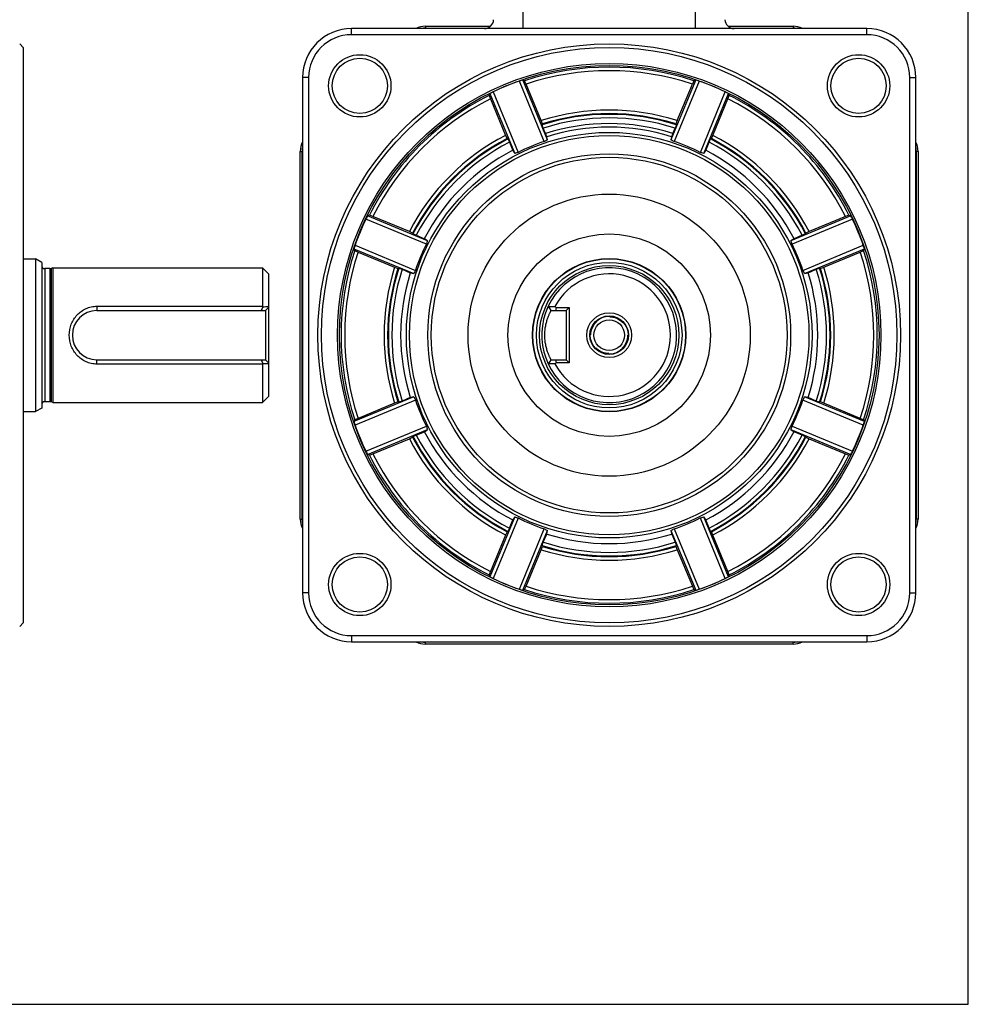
# Model space of a CAD drawing. Header units: millimetres. Extents: x 0 to 432, y 0 to 279.
# Tile 16 of 21: x 277 to 432, y 0 to 161. Entities that reach past the tile are written whole.
import ezdxf

# ---------------------------------------------------------------- set-up
doc = ezdxf.new("R2010")
doc.units = ezdxf.units.MM
doc.header["$LTSCALE"] = 23.749
doc.linetypes.add('HIDDEN', pattern=[0.2, 0.1, -0.1])
doc.layers.get('0').update_dxf_attribs({"linetype": 'CONTINUOUS'})
doc.layers.add('02___PRT_ALL_AXES', color=7, linetype='CONTINUOUS')
doc.layers.add('DEFAULT_2', color=8, linetype='HIDDEN')

msp = doc.modelspace()

# ---------------------------------------------------------------- linework, layer by layer
at = {"color": 7, "linetype": 'Continuous'}
for p, q in [((431.8, 0), (431.8, 279.4)), ((415.25, 159.12), (331.25, 159.12)), ((392.64, 159.49), (403.23, 159.49)), ((393.15, 159.19), (403.23, 159.19)), ((403.23, 159.49), (403.23, 159.19)), ((415.25, 158.12), (415.25, 159.12)), ((415.25, 158.12), (331.25, 158.12)), ((277.72, 156.03), (277.72, 62.2)), ((323.25, 151.12), (323.25, 67.12)), ((324.25, 151.12), (324.25, 67.12)), ((422.25, 151.12), (423.25, 151.12)), ((422.25, 67.12), (422.25, 151.12)), ((423.25, 67.12), (423.25, 151.12)), ((362.67, 140.7), (358.6, 150.55)), ((363.2, 140.96), (359.15, 150.73)), ((362.15, 144.1), (359.69, 150.05)), ((387.35, 150.73), (383.31, 140.96)), ((387.91, 150.55), (383.83, 140.7)), ((384.35, 144.1), (386.81, 150.05)), ((353.8, 148.51), (357.84, 138.74)), ((354.32, 148.78), (358.4, 138.93)), ((388.11, 138.93), (392.18, 148.78)), ((388.66, 138.74), (392.7, 148.51)), ((353.89, 147.65), (356.36, 141.7)), ((390.14, 141.7), (392.61, 147.65)), ((362.36, 143.56), (362.15, 144.1)), ((362.36, 143.56), (362.3, 143.43)), ((362.51, 142.88), (362.3, 143.43)), ((384.2, 143.43), (383.99, 142.88)), ((384.35, 144.1), (384.14, 143.56)), ((384.14, 143.56), (384.2, 143.43)), ((356.36, 141.7), (356.6, 141.17)), ((362.87, 142.02), (362.51, 142.88)), ((363.08, 141.48), (362.87, 142.02)), ((363.2, 140.96), (363.08, 141.48)), ((383.42, 141.48), (383.31, 140.96)), ((383.63, 142.02), (383.42, 141.48)), ((383.63, 142.02), (383.99, 142.88)), ((389.91, 141.17), (390.14, 141.7)), ((356.6, 141.17), (356.73, 141.12)), ((356.73, 141.12), (356.97, 140.59)), ((356.97, 140.59), (357.52, 139.26)), ((388.98, 139.26), (389.53, 140.59)), ((389.53, 140.59), (389.77, 141.12)), ((389.91, 141.17), (389.77, 141.12)), ((322.88, 79.14), (322.88, 139.09)), ((322.88, 139.09), (323.18, 139.09)), ((323.18, 79.14), (323.18, 139.09)), ((357.52, 139.26), (357.84, 138.74)), ((388.66, 138.74), (388.98, 139.26)), ((423.62, 139.09), (423.32, 139.09)), ((423.32, 139.09), (423.32, 79.14)), ((423.62, 139.09), (423.62, 79.14)), ((334.17, 128.68), (333.86, 128.57)), ((343.62, 124.52), (333.86, 128.57)), ((334.71, 128.47), (334.17, 128.68)), ((340.67, 126.01), (334.71, 128.47)), ((412.64, 128.57), (402.88, 124.52)), ((411.79, 128.47), (405.84, 126.01)), ((412.34, 128.68), (411.79, 128.47)), ((412.34, 128.68), (412.64, 128.57)), ((343.44, 123.97), (333.59, 128.05)), ((412.91, 128.05), (403.06, 123.97)), ((341.2, 125.77), (340.67, 126.01)), ((341.2, 125.77), (341.25, 125.64)), ((341.78, 125.4), (341.25, 125.64)), ((341.78, 125.4), (343.11, 124.85)), ((404.72, 125.4), (403.39, 124.85)), ((405.25, 125.64), (404.72, 125.4)), ((405.3, 125.77), (405.25, 125.64)), ((405.84, 126.01), (405.3, 125.77)), ((331.82, 123.77), (341.67, 119.69)), ((343.62, 124.52), (343.11, 124.85)), ((403.39, 124.85), (402.88, 124.52)), ((404.84, 119.69), (414.68, 123.77)), ((331.78, 122.92), (331.64, 123.22)), ((331.64, 123.22), (341.41, 119.17)), ((331.78, 122.92), (332.31, 122.68)), ((332.31, 122.68), (338.27, 120.21)), ((405.1, 119.17), (414.86, 123.22)), ((408.24, 120.21), (414.19, 122.68)), ((414.19, 122.68), (414.72, 122.92)), ((414.72, 122.92), (414.86, 123.22)), ((277.72, 121.57), (279.72, 121.57)), ((280.72, 120.99), (279.72, 121.57)), ((279.72, 121.57), (279.72, 96.67)), ((280.72, 120.99), (280.72, 97.24)), ((282.06, 119.97), (281.22, 119.97)), ((281.22, 119.97), (281.22, 98.27)), ((282.06, 119.97), (282.06, 98.27)), ((282.52, 120.12), (282.26, 120.01)), ((282.26, 120.01), (282.26, 98.23)), ((282.52, 120.12), (316.72, 120.12)), ((317.72, 119.12), (316.72, 120.12)), ((316.72, 120.12), (316.72, 113.83)), ((317.72, 119.12), (317.72, 99.12)), ((338.27, 120.21), (338.81, 120)), ((338.81, 120), (338.94, 120.07)), ((338.94, 120.07), (339.49, 119.86)), ((339.49, 119.86), (340.81, 119.31)), ((340.81, 119.31), (341.41, 119.17)), ((405.1, 119.17), (405.69, 119.31)), ((405.69, 119.31), (407.02, 119.86)), ((407.02, 119.86), (407.56, 120.07)), ((407.69, 120), (407.56, 120.07)), ((407.69, 120), (408.24, 120.21)), ((289.72, 113.83), (316.72, 113.83)), ((289.72, 113.83), (289.72, 113.12)), ((289.72, 113.12), (317.22, 113.12)), ((316.72, 113.83), (316.78, 113.77)), ((317.22, 113.12), (317.72, 113.62)), ((317.22, 113.12), (317.22, 105.12)), ((363.31, 113.83), (363.76, 113.12)), ((363.76, 113.12), (366.25, 113.12)), ((364.58, 113.62), (366.75, 113.62)), ((366.25, 113.12), (366.75, 113.62)), ((366.25, 113.12), (366.25, 105.12)), ((366.75, 113.62), (366.75, 104.62)), ((289.72, 105.12), (317.22, 105.12)), ((289.72, 104.4), (289.72, 105.12)), ((316.72, 104.4), (289.72, 104.4)), ((316.78, 104.47), (316.72, 104.4)), ((316.72, 104.4), (316.72, 98.12)), ((317.72, 104.62), (317.22, 105.12)), ((363.76, 105.12), (363.31, 104.4)), ((363.76, 105.12), (366.25, 105.12)), ((366.75, 104.62), (364.58, 104.62)), ((366.25, 105.12), (366.75, 104.62)), ((282.06, 98.27), (281.22, 98.27)), ((282.52, 98.12), (282.26, 98.23)), ((282.52, 98.12), (316.72, 98.12)), ((317.72, 99.12), (316.72, 98.12)), ((341.41, 99.06), (331.64, 95.02)), ((341.67, 98.54), (331.82, 94.46)), ((338.27, 98.02), (332.31, 95.55)), ((338.81, 98.23), (338.27, 98.02)), ((338.81, 98.23), (338.94, 98.17)), ((339.49, 98.38), (338.94, 98.17)), ((340.81, 98.93), (339.49, 98.38)), ((341.41, 99.06), (340.81, 98.93)), ((414.68, 94.46), (404.84, 98.54)), ((414.86, 95.02), (405.1, 99.06)), ((405.69, 98.93), (405.1, 99.06)), ((407.02, 98.38), (405.69, 98.93)), ((407.56, 98.17), (407.02, 98.38)), ((407.69, 98.23), (407.56, 98.17)), ((408.24, 98.02), (407.69, 98.23)), ((414.19, 95.55), (408.24, 98.02)), ((277.72, 96.67), (279.72, 96.67)), ((280.72, 97.24), (279.72, 96.67)), ((331.78, 95.32), (331.64, 95.02)), ((332.31, 95.55), (331.78, 95.32)), ((414.72, 95.32), (414.19, 95.55)), ((414.72, 95.32), (414.86, 95.02)), ((333.59, 90.18), (343.44, 94.26)), ((333.86, 89.66), (343.62, 93.71)), ((341.78, 92.83), (343.11, 93.38)), ((343.11, 93.38), (343.62, 93.71)), ((402.88, 93.71), (412.64, 89.66)), ((402.88, 93.71), (403.39, 93.38)), ((403.06, 94.26), (412.91, 90.18)), ((404.72, 92.83), (403.39, 93.38)), ((334.71, 89.76), (340.67, 92.22)), ((340.67, 92.22), (341.2, 92.46)), ((341.2, 92.46), (341.25, 92.6)), ((341.25, 92.6), (341.78, 92.83)), ((404.72, 92.83), (405.25, 92.6)), ((405.3, 92.46), (405.25, 92.6)), ((405.3, 92.46), (405.84, 92.22)), ((405.84, 92.22), (411.79, 89.76)), ((334.17, 89.55), (333.86, 89.66)), ((334.17, 89.55), (334.71, 89.76)), ((411.79, 89.76), (412.34, 89.55)), ((412.34, 89.55), (412.64, 89.66)), ((322.88, 79.14), (323.18, 79.14)), ((357.84, 79.49), (353.8, 69.73)), ((358.4, 79.3), (354.32, 69.46)), ((356.97, 77.65), (357.52, 78.98)), ((357.84, 79.49), (357.52, 78.98)), ((392.18, 69.46), (388.11, 79.3)), ((392.7, 69.73), (388.66, 79.49)), ((388.98, 78.98), (388.66, 79.49)), ((389.53, 77.65), (388.98, 78.98)), ((423.62, 79.14), (423.32, 79.14)), ((356.6, 77.06), (356.73, 77.11)), ((356.97, 77.65), (356.73, 77.11)), ((358.6, 67.69), (362.67, 77.53)), ((359.15, 67.51), (363.2, 77.27)), ((363.06, 76.68), (363.2, 77.27)), ((383.31, 77.27), (387.35, 67.51)), ((383.31, 77.27), (383.44, 76.68)), ((383.83, 77.53), (387.91, 67.69)), ((389.77, 77.11), (389.53, 77.65)), ((389.91, 77.06), (389.77, 77.11)), ((356.36, 76.53), (353.89, 70.58)), ((356.6, 77.06), (356.36, 76.53)), ((362.51, 75.35), (363.06, 76.68)), ((383.44, 76.68), (383.99, 75.35)), ((390.14, 76.53), (389.91, 77.06)), ((392.61, 70.58), (390.14, 76.53)), ((359.69, 68.18), (362.15, 74.13)), ((362.15, 74.13), (362.36, 74.68)), ((362.3, 74.81), (362.51, 75.35)), ((362.36, 74.68), (362.3, 74.81)), ((383.99, 75.35), (384.2, 74.81)), ((384.14, 74.68), (384.2, 74.81)), ((384.14, 74.68), (384.35, 74.13)), ((384.35, 74.13), (386.81, 68.18)), ((353.89, 70.58), (353.68, 70.03)), ((353.68, 70.03), (353.8, 69.73)), ((392.82, 70.03), (392.61, 70.58)), ((392.82, 70.03), (392.7, 69.73)), ((359.45, 67.64), (359.15, 67.51)), ((359.45, 67.64), (359.69, 68.18)), ((386.81, 68.18), (387.05, 67.64)), ((387.05, 67.64), (387.35, 67.51)), ((324.25, 67.12), (323.25, 67.12)), ((422.25, 67.12), (423.25, 67.12)), ((277.72, 62.2), (277.14, 61.62)), ((331.25, 60.12), (415.25, 60.12)), ((331.25, 60.12), (331.25, 59.12)), ((415.25, 60.12), (415.25, 59.12)), ((331.25, 59.12), (415.25, 59.12)), ((403.23, 59.04), (343.28, 59.04)), ((343.28, 58.75), (343.28, 59.04)), ((403.23, 58.75), (343.28, 58.75)), ((403.23, 58.75), (403.23, 59.04)), ((0, 0), (431.8, 0))]:
    msp.add_line(p, q, dxfattribs=at)
at = {"color": 0, "linetype": 'Continuous'}
for p, q in [((359.2, 159.12), (359.2, 183.62)), ((387.3, 159.12), (387.3, 183.62)), ((331.25, 158.12), (331.25, 159.12)), ((343.28, 159.49), (343.28, 159.19)), ((343.28, 159.49), (353.86, 159.49)), ((343.28, 159.19), (353.35, 159.19)), ((277.72, 156.03), (277.14, 156.62)), ((324.25, 151.12), (323.25, 151.12)), ((359.45, 150.59), (359.15, 150.73)), ((359.69, 150.05), (359.45, 150.59)), ((387.05, 150.59), (386.81, 150.05)), ((387.05, 150.59), (387.35, 150.73)), ((353.68, 148.2), (353.8, 148.51)), ((353.68, 148.2), (353.89, 147.65)), ((392.61, 147.65), (392.82, 148.2)), ((392.82, 148.2), (392.7, 148.51))]:
    msp.add_line(p, q, dxfattribs=at)
at = {"color": 7, "linetype": 'Continuous'}
for centre, radius in [((373.25, 109.12), 47.5), ((373.25, 109.12), 46.92), ((332.59, 149.78), 5.08), ((332.59, 149.78), 4.5), ((413.91, 149.78), 5.08), ((413.91, 149.78), 4.5), ((373.25, 109.12), 44.3), ((373.25, 109.12), 43.99), ((373.25, 109.12), 33.07), ((373.25, 109.12), 32.57), ((373.25, 109.12), 12.45), ((373.25, 109.12), 11.87), ((373.25, 109.12), 11.35), ((373.25, 109.12), 3.65), ((373.25, 109.12), 3.15), ((373.25, 109.12), 3.1), ((373.25, 109.12), 2.5), ((332.59, 68.46), 5.08), ((332.59, 68.46), 4.5), ((413.91, 68.46), 5.08), ((413.91, 68.46), 4.5)]:
    msp.add_circle(centre, radius, dxfattribs=at)
at = {"color": 0, "linetype": 'Continuous'}
for centre, radius, start, end in [((352.9, 160.62), 1.5, 270, 358), ((331.25, 151.12), 8, 90, 180), ((343.28, 156.09), 3.4, 90.0026, 116.7301), ((343.28, 156.08), 3.11, 90.0253, 101.5863), ((393.61, 160.62), 1.5, 182, 270), ((331.25, 151.12), 7, 90, 180), ((373.25, 109.12), 43.71, 71.5951, 108.4049), ((373.25, 109.12), 43.13, 71.6703, 108.3297), ((373.25, 109.12), 43.95, 109.4812, 115.5188), ((373.25, 109.12), 43.95, 64.4812, 70.5188)]:
    msp.add_arc(centre, radius, start, end, dxfattribs=at)
at = {"color": 7, "linetype": 'Continuous'}
for centre, radius, start, end in [((403.23, 156.09), 3.4, 62.9965, 89.9966), ((403.22, 156.07), 3.11, 78.804, 89.9737), ((415.25, 151.12), 8, 0, 90), ((415.25, 151.12), 7, 0, 90), ((373.25, 109.12), 43.71, 116.5951, 153.4049), ((373.25, 109.12), 43.71, 26.5951, 63.4049), ((373.25, 109.12), 43.13, 116.6703, 153.3297), ((373.25, 109.12), 43.13, 26.6703, 63.3297), ((373.25, 109.12), 36.7, 72.4016, 107.5984), ((373.25, 109.12), 36.01, 72.3019, 107.6981), ((373.25, 109.12), 36.12, 72.4572, 107.5428), ((373.25, 109.12), 35.43, 72.3569, 107.643), ((373.25, 109.12), 34.5, 72.4885, 107.5115), ((373.25, 109.12), 33.92, 72.5515, 107.4485), ((373.25, 109.12), 36.7, 117.4016, 152.5984), ((373.25, 109.12), 36.7, 27.4016, 62.5984), ((326.28, 139.09), 3.4, 152.9965, 179.9966), ((326.29, 139.09), 3.11, 168.804, 179.9737), ((373.25, 109.12), 36.12, 117.4572, 152.5428), ((373.25, 109.12), 36.01, 117.3019, 152.6981), ((373.25, 109.12), 35.43, 117.357, 152.643), ((373.25, 109.12), 33.31, 108.5155, 116.4845), ((373.25, 109.12), 33.31, 63.5155, 71.4845), ((373.25, 109.12), 35.43, 27.357, 62.6432), ((373.25, 109.12), 36.01, 27.3019, 62.6981), ((373.25, 109.12), 36.12, 27.4572, 62.5428), ((420.22, 139.09), 3.4, 0.0026, 26.7301), ((420.21, 139.09), 3.11, 0.0253, 11.5863), ((373.25, 109.12), 34, 117.5621, 152.4379), ((373.25, 109.12), 34, 27.5621, 62.4379), ((373.25, 109.12), 43.95, 154.4812, 160.5188), ((373.25, 109.12), 43.95, 19.4812, 25.5188), ((373.25, 109.12), 33.31, 153.5155, 161.4845), ((373.25, 109.12), 33.31, 18.5155, 26.4845), ((373.25, 109.12), 43.71, 161.5951, 198.4049), ((373.25, 109.12), 43.13, 161.6703, 198.3297), ((373.25, 109.12), 43.13, 341.6703, 18.3297), ((373.25, 109.12), 43.71, 341.5951, 18.4049), ((281.22, 120.47), 0.5, 180, 270), ((282.06, 120.47), 0.5, 270, 293), ((373.25, 109.12), 36.7, 162.4016, 197.5984), ((373.25, 109.12), 36.12, 162.4572, 197.5428), ((373.25, 109.12), 36.01, 162.3019, 197.6981), ((373.25, 109.12), 35.43, 162.357, 197.643), ((373.25, 109.12), 34, 162.5621, 197.4379), ((373.25, 109.12), 11, 154.6942, 154.6231), ((373.25, 109.12), 10, 207.8069, 152.1931), ((373.25, 109.12), 34, 342.5621, 17.4379), ((373.25, 109.12), 35.43, 342.357, 17.643), ((373.25, 109.12), 36.01, 342.3019, 17.6981), ((373.25, 109.12), 36.12, 342.4572, 17.5428), ((373.25, 109.12), 36.7, 342.4016, 17.5984), ((289.72, 109.12), 4, 90, 270), ((473.45, 48.11), 169.87, 157.2609, 157.4985), ((312.32, 430.12), 316.39, 270.8082, 270.9777), ((357.43, 579.32), 465.59, 270.7292, 270.8587), ((300.35, 44.21), 94.57, 47.2175, 47.3649), ((386.36, 112.01), 21.83, 175.775, 177.0898), ((473.41, 170.11), 169.83, 202.5017, 202.7394), ((312.08, -227.46), 331.96, 89.0262, 89.1878), ((357.21, -376.98), 481.49, 89.1434, 89.2687), ((300.31, 174.07), 94.63, 312.6373, 312.7845), ((386.36, 106.22), 21.83, 182.9087, 184.2236), ((281.22, 97.77), 0.5, 90, 180), ((282.06, 97.77), 0.5, 67, 90), ((373.25, 109.12), 33.31, 198.5155, 206.4845), ((373.25, 109.12), 33.31, 333.5155, 341.4845), ((373.25, 109.12), 43.95, 199.4812, 205.5188), ((373.25, 109.12), 34, 207.5621, 242.4379), ((373.25, 109.12), 34, 297.5621, 332.4379), ((373.25, 109.12), 43.95, 334.4812, 340.5188), ((373.25, 109.12), 36.7, 207.4016, 242.5984), ((373.25, 109.12), 36.12, 207.4572, 242.5428), ((373.25, 109.12), 36.01, 207.3019, 242.6981), ((373.25, 109.12), 35.43, 207.357, 242.643), ((373.25, 109.12), 35.43, 297.357, 332.643), ((373.25, 109.12), 36.01, 297.3019, 332.6981), ((373.25, 109.12), 36.12, 297.4572, 332.5428), ((373.25, 109.12), 36.7, 297.4016, 332.5984), ((373.25, 109.12), 43.71, 206.5951, 243.4049), ((373.25, 109.12), 43.13, 206.6703, 243.3297), ((373.25, 109.12), 43.13, 296.6703, 333.3297), ((373.25, 109.12), 43.71, 296.5951, 333.4049), ((326.28, 79.14), 3.4, 180.0026, 206.7301), ((326.29, 79.14), 3.11, 180.0253, 191.5863), ((373.25, 109.12), 33.31, 243.5155, 251.4845), ((373.25, 109.12), 33.31, 288.5155, 296.4845), ((420.22, 79.14), 3.4, 332.9965, 359.9966), ((420.21, 79.14), 3.11, 348.804, 359.9737), ((373.25, 109.12), 34, 252.5621, 287.4379), ((373.25, 109.12), 36.7, 252.4016, 287.5984), ((373.25, 109.12), 36.01, 252.3019, 287.6981), ((373.25, 109.12), 36.12, 252.4572, 287.5428), ((373.25, 109.12), 35.43, 252.357, 287.643), ((373.25, 109.12), 43.95, 244.4812, 250.5188), ((373.25, 109.12), 43.95, 289.4812, 295.5188), ((373.25, 109.12), 43.71, 251.5951, 288.4049), ((373.25, 109.12), 43.13, 251.6703, 288.3297), ((331.25, 67.12), 8, 180, 270), ((331.25, 67.12), 7, 180, 270), ((415.25, 67.12), 8, 270, 360), ((415.25, 67.12), 7, 270, 360), ((343.28, 62.14), 3.4, 242.9965, 269.9966), ((343.28, 62.16), 3.11, 258.804, 269.9737), ((403.23, 62.14), 3.4, 270.0026, 296.7301), ((403.22, 62.16), 3.11, 270.0253, 281.5863)]:
    msp.add_arc(centre, radius, start, end, dxfattribs=at)
at = {"color": 0, "linetype": 'Continuous'}
for centre, major_axis, start_param, end_param in [((372.21, 108.69), (40.68, 16.85), 1.479371, 1.492649), ((374.29, 108.69), (40.68, -16.85), 1.648943, 1.662222), ((374.29, 109.55), (40.68, 16.85), 1.648943, 1.662222), ((372.21, 109.55), (40.68, -16.85), 1.479371, 1.492649)]:
    msp.add_ellipse(centre, major_axis=major_axis, ratio=0.999675, start_param=start_param, end_param=end_param, dxfattribs=at)
at = {"color": 7, "linetype": 'Continuous'}
for centre, major_axis, ratio, start_param, end_param in [((377.92, 111.05), (31.15, 12.9), 0.988706, 1.634791, 1.652116), ((368.58, 111.05), (31.15, -12.9), 0.988706, 1.489477, 1.506801), ((368.58, 107.18), (31.15, 12.9), 0.988706, 1.489477, 1.506801), ((377.92, 107.18), (31.15, -12.9), 0.988706, 1.634791, 1.652116), ((372.82, 108.08), (16.85, 40.68), 0.999675, 1.479371, 1.492649), ((373.68, 108.08), (-16.85, 40.68), 0.999675, -1.492649, -1.479371), ((373.68, 110.15), (16.85, 40.68), 0.999675, -4.634242, -4.620964), ((375.19, 113.79), (12.9, 31.15), 0.988706, -4.648394, -4.631069), ((371.32, 113.79), (-12.9, 31.15), 0.988706, -1.652116, -1.634791), ((372.82, 110.15), (-16.85, 40.68), 0.999675, -1.662222, -1.648943), ((371.32, 104.45), (12.9, 31.15), 0.988706, 1.489477, 1.506801), ((375.19, 104.45), (-12.9, 31.15), 0.988706, -1.506801, -1.489477), ((371.32, 113.79), (-12.9, 31.15), 0.988706, -4.648394, -4.631069), ((375.19, 113.79), (12.9, 31.15), 0.988706, -1.652116, -1.634791), ((373.68, 108.08), (-16.85, 40.68), 0.999675, 1.479371, 1.492649), ((372.82, 108.08), (16.85, 40.68), 0.999675, -1.492649, -1.479371), ((375.19, 104.45), (-12.9, 31.15), 0.988706, 1.489477, 1.506801), ((371.32, 104.45), (12.9, 31.15), 0.988706, -1.506801, -1.489477), ((372.82, 110.15), (-16.85, 40.68), 0.999675, -4.634242, -4.620964), ((373.68, 110.15), (16.85, 40.68), 0.999675, -1.662222, -1.648943), ((368.58, 111.05), (31.15, -12.9), 0.988706, -1.506801, -1.489477), ((377.92, 111.05), (31.15, 12.9), 0.988706, -1.652116, -1.634791), ((377.92, 107.18), (31.15, -12.9), 0.988706, -1.652116, -1.634791), ((368.58, 107.18), (31.15, 12.9), 0.988706, -1.506801, -1.489477), ((374.29, 108.69), (40.68, -16.85), 0.999675, -1.662222, -1.648943), ((372.21, 108.69), (40.68, 16.85), 0.999675, -1.492649, -1.479371), ((372.21, 109.55), (40.68, -16.85), 0.999675, -1.492649, -1.479371), ((374.29, 109.55), (40.68, 16.85), 0.999675, -1.662222, -1.648943)]:
    msp.add_ellipse(centre, major_axis=major_axis, ratio=ratio, start_param=start_param, end_param=end_param, dxfattribs=at)
for points, knots in [([(289.72, 104.4), (289.41, 104.4), (288.81, 104.47), (287.94, 104.75), (287.16, 105.21), (286.26, 106), (285.44, 107.3), (285.11, 109.12), (285.44, 110.93), (286.26, 112.24), (287.16, 113.03), (287.94, 113.48), (288.81, 113.77), (289.41, 113.83), (289.72, 113.83)], [0, 0, 0, 0, 0.063352, 0.126197, 0.188399, 0.250269, 0.374129, 0.499999, 0.62587, 0.74973, 0.811598, 0.873801, 0.936645, 1, 1, 1, 1]), ([(363.76, 105.12), (363.76, 105.12), (363.76, 105.12), (363.76, 105.12), (363.76, 105.13), (363.75, 105.14), (363.74, 105.16), (363.72, 105.2), (363.7, 105.24), (363.67, 105.3), (363.64, 105.36), (363.59, 105.46), (363.52, 105.61), (363.43, 105.8), (363.34, 106.04), (363.24, 106.29), (363.14, 106.58), (363.02, 107.01), (362.88, 107.59), (362.78, 108.33), (362.74, 109.12), (362.78, 109.9), (362.88, 110.65), (363.02, 111.23), (363.14, 111.65), (363.24, 111.94), (363.34, 112.2), (363.43, 112.43), (363.52, 112.63), (363.59, 112.77), (363.64, 112.88), (363.67, 112.94), (363.7, 112.99), (363.72, 113.03), (363.74, 113.07), (363.75, 113.09), (363.76, 113.1), (363.76, 113.11), (363.76, 113.11), (363.77, 113.12), (363.76, 113.12)], [0, 0, 0, 0, 0.000173, 0.000685, 0.001534, 0.002716, 0.006073, 0.010733, 0.016674, 0.023858, 0.032237, 0.041764, 0.064081, 0.090426, 0.120417, 0.153699, 0.189954, 0.228879, 0.313488, 0.404915, 0.500001, 0.595086, 0.686512, 0.771121, 0.810046, 0.846302, 0.879584, 0.909575, 0.935919, 0.958235, 0.967763, 0.976143, 0.983328, 0.989272, 0.993934, 0.997292, 0.998475, 0.999322, 0.999831, 1, 1, 1, 1])]:
    msp.add_open_spline(points, degree=3, knots=knots, dxfattribs=at)
at = {"layer": '02___PRT_ALL_AXES', "color": 7, "linetype": 'Continuous'}
msp.add_line((282.52, 120.12), (282.52, 98.12), dxfattribs=at)
for radius in [29.58, 29, 23, 16.5, 12.5]:
    msp.add_circle((373.25, 109.12), radius, dxfattribs=at)
at = {"layer": 'DEFAULT_2', "color": 8, "linetype": 'HIDDEN'}
msp.add_circle((373.25, 109.12), 3, dxfattribs=at)

doc.saveas('drawing.dxf')
